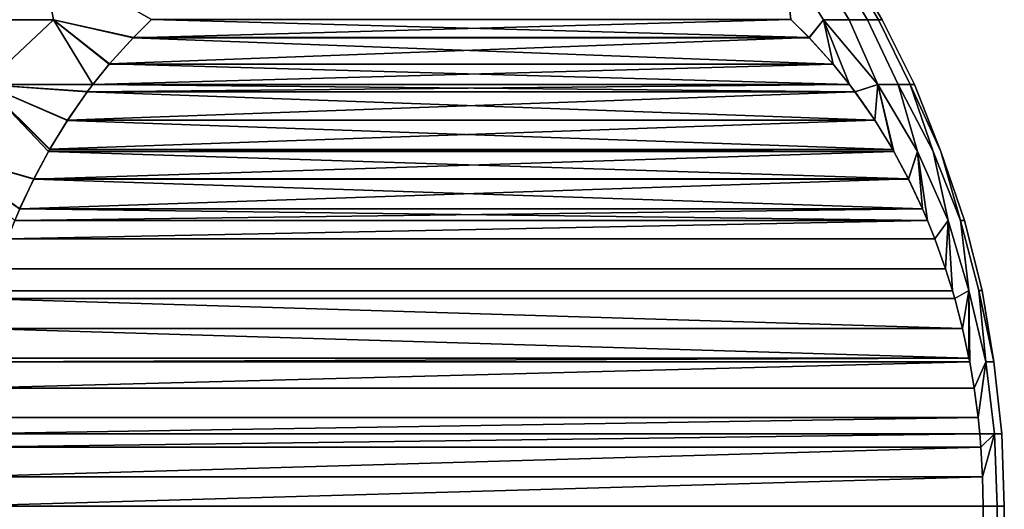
# Model space of a CAD drawing. Header units: metres. Extents: x -109 to 109, y -100 to 58.
# Tile 125 of 256: x -68.31 to -63.5, y 22.99 to 25.38. Entities that reach past the tile are written whole.
import ezdxf

# ---------------------------------------------------------------- set-up
doc = ezdxf.new("R2010")
doc.units = ezdxf.units.M
doc.layers.add('solid_21_062_100_XXX', color=7, linetype='CONTINUOUS')

msp = doc.modelspace()

# ---------------------------------------------------------------- linework, layer by layer
at = {"layer": 'solid_21_062_100_XXX'}
for points in [[(-68.653137, 25.375717, 9.600801), (-68.147659, 25.375717, 9.164443), (-68.204391, 25.68075, 8.973643), (-68.716248, 25.68075, 9.42107)], [(-68.204369, 25.68075, -8.973623), (-68.147614, 25.375717, -9.1644), (-68.653091, 25.375717, -9.600763), (-68.716225, 25.68075, -9.421052)], [(-67.758621, 25.287632, 8.859489), (-67.668175, 25.376352, 8.702828), (-68.204391, 25.68075, 8.973643), (-68.147659, 25.375717, 9.164443)], [(-68.204369, 25.68075, -8.973623), (-67.668167, 25.37636, -8.702814), (-67.757401, 25.288893, -8.857368), (-68.147614, 25.375717, -9.1644)], [(-64.580788, 25.68075, 2.697368), (-64.547218, 25.37635, 3.297172), (-64.457001, 25.287868, 3.140909), (-64.387177, 25.375717, 2.651057)], [(-64.580788, 25.68075, 2.697368), (-64.387177, 25.375717, 2.651057), (-64.262009, 25.375717, 1.995048), (-64.449234, 25.68075, 2.030363)], [(-64.580788, 25.68075, -2.69738), (-64.449234, 25.68075, -2.030375), (-64.262016, 25.375717, -1.99508), (-64.387184, 25.375717, -2.651089)], [(-64.580788, 25.68075, -2.69738), (-64.387184, 25.375717, -2.651089), (-64.457474, 25.288363, -3.141737), (-64.547226, 25.376358, -3.297185)], [(-64.449234, 25.68075, 2.030363), (-64.262009, 25.375717, 1.995048), (-64.172348, 25.375717, 1.33325), (-64.354973, 25.68075, 1.357074)], [(-64.449234, 25.68075, -2.030375), (-64.354973, 25.68075, -1.357086), (-64.172348, 25.375717, -1.333283), (-64.262016, 25.375717, -1.99508)], [(-64.354973, 25.68075, 1.357074), (-64.172348, 25.375717, 1.33325), (-64.118439, 25.375717, 0.667585), (-64.298294, 25.68075, 0.679586)], [(-64.354973, 25.68075, -1.357086), (-64.298294, 25.68075, -0.679598), (-64.118446, 25.375717, -0.667618), (-64.172348, 25.375717, -1.333283)], [(-64.279388, 25.68075, -0.000006), (-64.298294, 25.68075, 0.679586), (-64.118439, 25.375717, 0.667585), (-64.100456, 25.375717, -0.000016)], [(-64.298294, 25.68075, -0.679598), (-64.279388, 25.68075, -0.000006), (-64.100456, 25.375717, -0.000016), (-64.118446, 25.375717, -0.667618)], [(-67.955734, 25.059116, 9.200902), (-68.147659, 25.375717, 9.164443), (-68.653137, 25.375717, 9.600801), (-68.484833, 25.0588, 9.665494)], [(-68.653091, 25.375717, -9.600763), (-68.147614, 25.375717, -9.1644), (-68.484871, 25.0588, -9.665527)], [(-68.147614, 25.375717, -9.1644), (-67.955719, 25.059128, -9.200877), (-67.98143, 25.025074, -9.245405), (-68.484871, 25.0588, -9.665527)], [(-67.875618, 25.158484, 9.062126), (-67.758621, 25.287632, 8.859489), (-68.147659, 25.375717, 9.164443)], [(-67.955734, 25.059116, 9.200902), (-67.875618, 25.158484, 9.062126), (-68.147659, 25.375717, 9.164443)], [(-68.147614, 25.375717, -9.1644), (-67.874344, 25.15999, -9.059922), (-67.955719, 25.059128, -9.200877)], [(-68.147614, 25.375717, -9.1644), (-67.757401, 25.288893, -8.857368), (-67.874344, 25.15999, -9.059922)], [(-64.547218, 25.37635, 3.297172), (-67.668175, 25.376352, 8.702828), (-67.758621, 25.287632, 8.859489)], [(-64.547218, 25.37635, 3.297172), (-67.758621, 25.287632, 8.859489), (-64.457001, 25.287868, 3.140909)], [(-64.457474, 25.288363, -3.141737), (-67.757401, 25.288893, -8.857368), (-67.668167, 25.37636, -8.702814)], [(-64.457474, 25.288363, -3.141737), (-67.668167, 25.37636, -8.702814), (-64.547226, 25.376358, -3.297185)], [(-64.457474, 25.288363, -3.141737), (-64.387184, 25.375717, -2.651089), (-64.340523, 25.159365, -2.939163)], [(-64.387177, 25.375717, 2.651057), (-64.457001, 25.287868, 3.140909), (-64.340126, 25.158905, 2.938487)], [(-64.387184, 25.375717, -2.651089), (-64.121857, 25.0588, -2.108606), (-64.233559, 25.024542, -2.753906), (-64.259659, 25.059122, -2.79911)], [(-64.387184, 25.375717, -2.651089), (-64.262016, 25.375717, -1.99508), (-64.121857, 25.0588, -2.108606)], [(-64.387184, 25.375717, -2.651089), (-64.259659, 25.059122, -2.79911), (-64.340523, 25.159365, -2.939163)], [(-64.387177, 25.375717, 2.651057), (-64.259666, 25.059126, 2.799114), (-64.233246, 25.024113, 2.753354), (-64.121857, 25.0588, 2.108624)], [(-64.387177, 25.375717, 2.651057), (-64.340126, 25.158905, 2.938487), (-64.259666, 25.059126, 2.799114)], [(-64.262009, 25.375717, 1.995048), (-64.387177, 25.375717, 2.651057), (-64.121857, 25.0588, 2.108624)], [(-64.172348, 25.375717, -1.333283), (-64.022896, 25.0588, -1.40945), (-64.121857, 25.0588, -2.108606), (-64.262016, 25.375717, -1.99508)], [(-64.172348, 25.375717, 1.33325), (-64.262009, 25.375717, 1.995048), (-64.121857, 25.0588, 2.108624), (-64.022896, 25.0588, 1.409468)], [(-64.118439, 25.375717, 0.667585), (-64.172348, 25.375717, 1.33325), (-64.022896, 25.0588, 1.409468), (-63.963394, 25.0588, 0.705855)], [(-64.118446, 25.375717, -0.667618), (-63.963394, 25.0588, -0.705836), (-64.022896, 25.0588, -1.40945), (-64.172348, 25.375717, -1.333283)], [(-64.118446, 25.375717, -0.667618), (-64.100456, 25.375717, -0.000016), (-63.943539, 25.0588, 0.000009), (-63.963394, 25.0588, -0.705836)], [(-64.100456, 25.375717, -0.000016), (-64.118439, 25.375717, 0.667585), (-63.963394, 25.0588, 0.705855), (-63.943539, 25.0588, 0.000009)], [(-64.340126, 25.158905, 2.938487), (-67.758621, 25.287632, 8.859489), (-67.875618, 25.158484, 9.062126)], [(-64.457474, 25.288363, -3.141737), (-67.874344, 25.15999, -9.059922), (-67.757401, 25.288893, -8.857368)], [(-64.457474, 25.288363, -3.141737), (-64.340523, 25.159365, -2.939163), (-67.874344, 25.15999, -9.059922)], [(-64.457001, 25.287868, 3.140909), (-67.758621, 25.287632, 8.859489), (-64.340126, 25.158905, 2.938487)], [(-64.340126, 25.158905, 2.938487), (-67.875618, 25.158484, 9.062126), (-67.955734, 25.059116, 9.200902)], [(-64.340126, 25.158905, 2.938487), (-67.955734, 25.059116, 9.200902), (-64.259666, 25.059126, 2.799114)], [(-64.259659, 25.059122, -2.79911), (-67.955719, 25.059128, -9.200877), (-67.874344, 25.15999, -9.059922)], [(-64.340523, 25.159365, -2.939163), (-64.259659, 25.059122, -2.79911), (-67.874344, 25.15999, -9.059922)], [(-68.244049, 24.597343, 9.700277), (-68.172325, 24.731579, 9.576042), (-68.484833, 25.0588, 9.665494), (-68.709999, 24.731583, 10.018332)], [(-68.484871, 25.0588, -9.665527), (-68.172318, 24.731588, -9.576035), (-68.243454, 24.598532, -9.699239), (-68.709946, 24.731583, -10.018291)], [(-68.484871, 25.0588, -9.665527), (-68.165726, 24.743155, -9.564615), (-68.172318, 24.731588, -9.576035)], [(-68.484871, 25.0588, -9.665527), (-68.078537, 24.885649, -9.413593), (-68.165726, 24.743155, -9.564615)], [(-68.484871, 25.0588, -9.665527), (-67.98143, 25.025074, -9.245405), (-68.078537, 24.885649, -9.413593)], [(-67.982475, 25.02367, 9.247214), (-67.955734, 25.059116, 9.200902), (-68.484833, 25.0588, 9.665494)], [(-68.079422, 24.884281, 9.415135), (-67.982475, 25.02367, 9.247214), (-68.484833, 25.0588, 9.665494)], [(-68.166496, 24.741802, 9.565954), (-68.079422, 24.884281, 9.415135), (-68.484833, 25.0588, 9.665494)], [(-68.172325, 24.731579, 9.576042), (-68.166496, 24.741802, 9.565954), (-68.484833, 25.0588, 9.665494)], [(-64.259666, 25.059126, 2.799114), (-67.955734, 25.059116, 9.200902), (-67.982475, 25.02367, 9.247214)], [(-64.259666, 25.059126, 2.799114), (-67.982475, 25.02367, 9.247214), (-64.233246, 25.024113, 2.753354)], [(-64.233559, 25.024542, -2.753906), (-67.98143, 25.025074, -9.245405), (-67.955719, 25.059128, -9.200877)], [(-64.233559, 25.024542, -2.753906), (-67.955719, 25.059128, -9.200877), (-64.259659, 25.059122, -2.79911)], [(-64.13652, 24.885132, -2.585826), (-64.233559, 25.024542, -2.753906), (-64.121857, 25.0588, -2.108606)], [(-64.121857, 25.0588, 2.108624), (-64.233246, 25.024113, 2.753354), (-64.136269, 24.884743, 2.585385)], [(-64.13652, 24.885132, -2.585826), (-64.121857, 25.0588, -2.108606), (-64.049393, 24.742682, -2.434916)], [(-64.121857, 25.0588, 2.108624), (-64.136269, 24.884743, 2.585385), (-64.049187, 24.742329, 2.434565)], [(-64.121857, 25.0588, 2.108624), (-64.043068, 24.731586, 2.423964), (-63.971581, 24.59782, 2.30014), (-63.92886, 24.731583, 1.737098)], [(-64.121857, 25.0588, 2.108624), (-64.049187, 24.742329, 2.434565), (-64.043068, 24.731586, 2.423964)], [(-64.022896, 25.0588, 1.409468), (-64.121857, 25.0588, 2.108624), (-63.92886, 24.731583, 1.737098)], [(-64.121857, 25.0588, -2.108606), (-63.928864, 24.731583, -1.737118), (-63.971741, 24.598143, -2.300421), (-64.043068, 24.731586, -2.423964)], [(-64.121857, 25.0588, -2.108606), (-64.022896, 25.0588, -1.40945), (-63.928864, 24.731583, -1.737118)], [(-64.121857, 25.0588, -2.108606), (-64.043068, 24.731586, -2.423964), (-64.049393, 24.742682, -2.434916)], [(-64.022896, 25.0588, 1.409468), (-63.92886, 24.731583, 1.737098), (-63.779011, 24.395704, 1.431226), (-63.852455, 24.731583, 1.044355)], [(-64.022896, 25.0588, -1.40945), (-63.852459, 24.731583, -1.044375), (-63.779011, 24.395704, -1.43123), (-63.928864, 24.731583, -1.737118)], [(-63.963394, 25.0588, 0.705855), (-64.022896, 25.0588, 1.409468), (-63.852455, 24.731583, 1.044355)], [(-64.022896, 25.0588, -1.40945), (-63.963394, 25.0588, -0.705836), (-63.852459, 24.731583, -1.044375)], [(-63.963394, 25.0588, 0.705855), (-63.852455, 24.731583, 1.044355), (-63.71883, 24.395704, 0.716736), (-63.814198, 24.731583, 0.348462)], [(-63.963394, 25.0588, -0.705836), (-63.814198, 24.731583, -0.348482), (-63.71883, 24.395704, -0.71674), (-63.852459, 24.731583, -1.044375)], [(-63.943539, 25.0588, 0.000009), (-63.963394, 25.0588, 0.705855), (-63.814198, 24.731583, 0.348462)], [(-63.963394, 25.0588, -0.705836), (-63.943539, 25.0588, 0.000009), (-63.814198, 24.731583, -0.348482)], [(-63.943539, 25.0588, 0.000009), (-63.814198, 24.731583, 0.348462), (-63.69875, 24.395704, -0.000002), (-63.814198, 24.731583, -0.348482)], [(-64.136269, 24.884743, 2.585385), (-67.982475, 25.02367, 9.247214), (-68.079422, 24.884281, 9.415135)], [(-64.233559, 25.024542, -2.753906), (-68.078537, 24.885649, -9.413593), (-67.98143, 25.025074, -9.245405)], [(-64.13652, 24.885132, -2.585826), (-68.078537, 24.885649, -9.413593), (-64.233559, 25.024542, -2.753906)], [(-64.233246, 25.024113, 2.753354), (-67.982475, 25.02367, 9.247214), (-64.136269, 24.884743, 2.585385)], [(-64.049187, 24.742329, 2.434565), (-68.079422, 24.884281, 9.415135), (-68.166496, 24.741802, 9.565954)], [(-64.13652, 24.885132, -2.585826), (-68.165726, 24.743155, -9.564615), (-68.078537, 24.885649, -9.413593)], [(-64.13652, 24.885132, -2.585826), (-64.049393, 24.742682, -2.434916), (-68.165726, 24.743155, -9.564615)], [(-64.136269, 24.884743, 2.585385), (-68.079422, 24.884281, 9.415135), (-64.049187, 24.742329, 2.434565)], [(-68.312592, 24.451714, 9.818992), (-68.244049, 24.597343, 9.700277), (-68.709999, 24.731583, 10.018332)], [(-68.709946, 24.731583, -10.018291), (-68.312103, 24.452833, -9.818142), (-68.336639, 24.395584, -9.860647)], [(-68.709946, 24.731583, -10.018291), (-68.243454, 24.598532, -9.699239), (-68.312103, 24.452833, -9.818142)], [(-64.043068, 24.731586, 2.423964), (-68.172325, 24.731579, 9.576042), (-68.244049, 24.597343, 9.700277)], [(-64.043068, 24.731586, 2.423964), (-68.244049, 24.597343, 9.700277), (-63.971581, 24.59782, 2.30014)], [(-63.971741, 24.598143, -2.300421), (-68.243454, 24.598532, -9.699239), (-68.172318, 24.731588, -9.576035)], [(-64.049187, 24.742329, 2.434565), (-68.166496, 24.741802, 9.565954), (-68.172325, 24.731579, 9.576042)], [(-64.049187, 24.742329, 2.434565), (-68.172325, 24.731579, 9.576042), (-64.043068, 24.731586, 2.423964)], [(-64.043068, 24.731586, -2.423964), (-68.172318, 24.731588, -9.576035), (-68.165726, 24.743155, -9.564615)], [(-63.971741, 24.598143, -2.300421), (-68.172318, 24.731588, -9.576035), (-64.043068, 24.731586, -2.423964)], [(-64.049393, 24.742682, -2.434916), (-64.043068, 24.731586, -2.423964), (-68.165726, 24.743155, -9.564615)], [(-63.971741, 24.598143, -2.300421), (-63.928864, 24.731583, -1.737118), (-63.903122, 24.452452, -2.18157)], [(-63.92886, 24.731583, 1.737098), (-63.971581, 24.59782, 2.30014), (-63.902992, 24.452154, 2.181343)], [(-63.928864, 24.731583, -1.737118), (-63.779011, 24.395704, -1.43123), (-63.84304, 24.306366, -2.077501), (-63.878738, 24.395557, -2.139333)], [(-63.928864, 24.731583, -1.737118), (-63.878738, 24.395557, -2.139333), (-63.903122, 24.452452, -2.18157)], [(-63.92886, 24.731583, 1.737098), (-63.878738, 24.395557, 2.139335), (-63.842934, 24.306087, 2.077317), (-63.779011, 24.395704, 1.431226)], [(-63.92886, 24.731583, 1.737098), (-63.902992, 24.452154, 2.181343), (-63.878738, 24.395557, 2.139335)], [(-63.852459, 24.731583, -1.044375), (-63.71883, 24.395704, -0.71674), (-63.676777, 24.052845, -1.289495), (-63.779011, 24.395704, -1.43123)], [(-63.852455, 24.731583, 1.044355), (-63.779011, 24.395704, 1.431226), (-63.676777, 24.052845, 1.2895), (-63.71883, 24.395704, 0.716736)], [(-63.814198, 24.731583, 0.348462), (-63.71883, 24.395704, 0.716736), (-63.69875, 24.395704, -0.000002)], [(-63.814198, 24.731583, -0.348482), (-63.69875, 24.395704, -0.000002), (-63.71883, 24.395704, -0.71674)], [(-63.902992, 24.452154, 2.181343), (-68.244049, 24.597343, 9.700277), (-68.312592, 24.451714, 9.818992)], [(-63.971741, 24.598143, -2.300421), (-68.312103, 24.452833, -9.818142), (-68.243454, 24.598532, -9.699239)], [(-63.971741, 24.598143, -2.300421), (-63.903122, 24.452452, -2.18157), (-68.312103, 24.452833, -9.818142)], [(-63.971581, 24.59782, 2.30014), (-68.244049, 24.597343, 9.700277), (-63.902992, 24.452154, 2.181343)], [(-63.902992, 24.452154, 2.181343), (-68.336655, 24.395542, 9.860676), (-68.372612, 24.305687, 9.922951), (-63.878738, 24.395557, 2.139335)], [(-63.902992, 24.452154, 2.181343), (-68.312592, 24.451714, 9.818992), (-68.336655, 24.395542, 9.860676)], [(-63.878738, 24.395557, -2.139333), (-68.336639, 24.395584, -9.860647), (-68.312103, 24.452833, -9.818142)], [(-63.903122, 24.452452, -2.18157), (-63.878738, 24.395557, -2.139333), (-68.312103, 24.452833, -9.818142)], [(-63.878738, 24.395557, 2.139335), (-68.372612, 24.305687, 9.922951), (-63.842934, 24.306087, 2.077317)], [(-63.878738, 24.395557, -2.139333), (-63.84304, 24.306366, -2.077501), (-68.372223, 24.306692, -9.922279), (-68.336639, 24.395584, -9.860647)], [(-63.84304, 24.306366, -2.077501), (-63.779011, 24.395704, -1.43123), (-63.790852, 24.160112, -1.987112)], [(-63.779011, 24.395704, 1.431226), (-63.842934, 24.306087, 2.077317), (-63.790768, 24.159851, 1.986962)], [(-63.779011, 24.395704, -1.43123), (-63.757225, 24.0527, -1.928866), (-63.790852, 24.160112, -1.987112)], [(-63.779011, 24.395704, 1.431226), (-63.790768, 24.159851, 1.986962), (-63.757225, 24.052698, 1.928866)], [(-63.779011, 24.395704, 1.431226), (-63.757225, 24.052698, 1.928866), (-63.745968, 24.013731, 1.90937), (-63.676777, 24.052845, 1.2895)], [(-63.779011, 24.395704, -1.43123), (-63.676777, 24.052845, -1.289495), (-63.746037, 24.013971, -1.909488), (-63.757225, 24.0527, -1.928866)], [(-63.71883, 24.395704, 0.716736), (-63.676777, 24.052845, 1.2895), (-63.594414, 23.704718, 1.072652), (-63.628284, 24.052845, 0.645561)], [(-63.71883, 24.395704, -0.71674), (-63.628284, 24.052845, -0.645557), (-63.594414, 23.704718, -1.072657), (-63.676777, 24.052845, -1.289495)], [(-63.69875, 24.395704, -0.000002), (-63.71883, 24.395704, 0.716736), (-63.628284, 24.052845, 0.645561), (-63.612106, 24.052845, 0.000002)], [(-63.71883, 24.395704, -0.71674), (-63.69875, 24.395704, -0.000002), (-63.612106, 24.052845, 0.000002), (-63.628284, 24.052845, -0.645557)], [(-63.842934, 24.306087, 2.077317), (-68.372612, 24.305687, 9.922951), (-68.424728, 24.159525, 10.013226), (-63.790768, 24.159851, 1.986962)], [(-63.790852, 24.160112, -1.987112), (-68.424454, 24.160358, -10.012748), (-68.372223, 24.306692, -9.922279), (-63.84304, 24.306366, -2.077501)], [(-63.790852, 24.160112, -1.987112), (-63.757225, 24.0527, -1.928866), (-68.458168, 24.052691, -10.071139), (-68.424454, 24.160358, -10.012748)], [(-63.757225, 24.052698, 1.928866), (-63.790768, 24.159851, 1.986962), (-68.424728, 24.159525, 10.013226), (-68.45816, 24.052713, 10.071126)], [(-63.745968, 24.013731, 1.90937), (-63.757225, 24.052698, 1.928866), (-68.45816, 24.052713, 10.071126), (-68.469513, 24.013416, 10.090782)], [(-63.757225, 24.0527, -1.928866), (-63.746037, 24.013971, -1.909488), (-68.469284, 24.014231, -10.090386), (-68.458168, 24.052691, -10.071139)], [(-63.708168, 23.868244, -1.843898), (-63.746037, 24.013971, -1.909488), (-63.676777, 24.052845, -1.289495)], [(-63.676777, 24.052845, 1.2895), (-63.745968, 24.013731, 1.90937), (-63.708118, 23.868032, 1.843811)], [(-63.708168, 23.868244, -1.843898), (-63.676777, 24.052845, -1.289495), (-63.676773, 23.722746, -1.789518)], [(-63.676777, 24.052845, 1.2895), (-63.708118, 23.868032, 1.843811), (-63.676739, 23.72257, 1.789459)], [(-63.676777, 24.052845, 1.2895), (-63.673306, 23.70466, 1.783511), (-63.651489, 23.577316, 1.745728), (-63.594414, 23.704718, 1.072652)], [(-63.676777, 24.052845, 1.2895), (-63.676739, 23.72257, 1.789459), (-63.673306, 23.70466, 1.783511)], [(-63.676777, 24.052845, -1.289495), (-63.594414, 23.704718, -1.072657), (-63.651512, 23.577467, -1.745768), (-63.673306, 23.70466, -1.78351)], [(-63.676777, 24.052845, -1.289495), (-63.673306, 23.70466, -1.78351), (-63.676773, 23.722746, -1.789518)], [(-63.628284, 24.052845, 0.645561), (-63.594414, 23.704718, 1.072652), (-63.554859, 23.704718, 0.357913)], [(-63.612106, 24.052845, 0.000002), (-63.628284, 24.052845, 0.645561), (-63.554859, 23.704718, 0.357913)], [(-63.628284, 24.052845, -0.645557), (-63.554859, 23.704718, -0.357919), (-63.594414, 23.704718, -1.072657)], [(-63.628284, 24.052845, -0.645557), (-63.612106, 24.052845, 0.000002), (-63.554859, 23.704718, -0.357919)], [(-63.612106, 24.052845, 0.000002), (-63.554859, 23.704718, 0.357913), (-63.554859, 23.704718, -0.357919)], [(-63.676739, 23.72257, 1.789459), (-63.708118, 23.868032, 1.843811), (-68.469513, 24.013416, 10.090782), (-68.507347, 23.867716, 10.156321)], [(-63.708168, 23.868244, -1.843898), (-68.507164, 23.868496, -10.155997), (-68.469284, 24.014231, -10.090386), (-63.746037, 24.013971, -1.909488)], [(-63.745968, 24.013731, 1.90937), (-68.469513, 24.013416, 10.090782), (-63.708118, 23.868032, 1.843811)], [(-63.676739, 23.72257, 1.789459), (-68.507347, 23.867716, 10.156321), (-68.538696, 23.722349, 10.210616)], [(-63.676773, 23.722746, -1.789518), (-68.538589, 23.722887, -10.210435), (-68.507164, 23.868496, -10.155997), (-63.708168, 23.868244, -1.843898)], [(-63.676739, 23.72257, 1.789459), (-68.542084, 23.704664, 10.216489), (-68.563919, 23.577173, 10.254309), (-63.673306, 23.70466, 1.783511)], [(-63.673306, 23.70466, 1.783511), (-68.563919, 23.577173, 10.254309), (-63.651489, 23.577316, 1.745728)], [(-63.673306, 23.70466, -1.78351), (-63.651512, 23.577467, -1.745768), (-68.563866, 23.57752, -10.254217), (-68.542084, 23.704659, -10.21649)], [(-63.676773, 23.722746, -1.789518), (-63.673306, 23.70466, -1.78351), (-68.542084, 23.704659, -10.21649), (-68.538589, 23.722887, -10.210435)], [(-63.676739, 23.72257, 1.789459), (-68.538696, 23.722349, 10.210616), (-68.542084, 23.704664, 10.216489)], [(-63.651512, 23.577467, -1.745768), (-63.594414, 23.704718, -1.072657), (-63.632187, 23.432779, -1.712296)], [(-63.594414, 23.704718, 1.072652), (-63.651489, 23.577316, 1.745728), (-63.632172, 23.432655, 1.712271)], [(-63.632187, 23.432779, -1.712296), (-63.594414, 23.704718, -1.072657), (-63.552711, 23.353065, -1.021459), (-63.623962, 23.353027, -1.698048)], [(-63.632172, 23.432655, 1.712271), (-63.623962, 23.353027, 1.698048), (-63.552711, 23.353065, 1.021459), (-63.594414, 23.704718, 1.072652)], [(-63.594414, 23.704718, 1.072652), (-63.552711, 23.353065, 1.021459), (-63.516953, 23.353065, 0.340799), (-63.554859, 23.704718, 0.357913)], [(-63.594414, 23.704718, -1.072657), (-63.554859, 23.704718, -0.357919), (-63.516953, 23.353065, -0.340799), (-63.552711, 23.353065, -1.021459)], [(-63.554859, 23.704718, -0.357919), (-63.554859, 23.704718, 0.357913), (-63.516953, 23.353065, 0.340799), (-63.516953, 23.353065, -0.340799)], [(-63.651489, 23.577316, 1.745728), (-68.563919, 23.577173, 10.254309), (-68.583229, 23.432558, 10.287748), (-63.632172, 23.432655, 1.712271)], [(-63.651512, 23.577467, -1.745768), (-63.632187, 23.432779, -1.712296), (-68.583206, 23.432775, -10.287705), (-68.563866, 23.57752, -10.254217)], [(-63.632172, 23.432655, 1.712271), (-68.591431, 23.353029, 10.301952), (-68.596863, 23.288303, 10.311364), (-63.623962, 23.353027, 1.698048)], [(-63.632187, 23.432779, -1.712296), (-63.623962, 23.353027, -1.698048), (-68.591431, 23.353024, -10.301952), (-68.583206, 23.432775, -10.287705)], [(-63.632172, 23.432655, 1.712271), (-68.583229, 23.432558, 10.287748), (-68.591431, 23.353029, 10.301952)], [(-63.623962, 23.353027, 1.698048), (-68.596863, 23.288303, 10.311364), (-68.604996, 23.144024, 10.325455), (-63.61853, 23.28834, 1.688641)], [(-63.623962, 23.353027, -1.698048), (-63.618538, 23.288427, -1.688652), (-68.596855, 23.288389, -10.311353), (-68.591431, 23.353024, -10.301952)], [(-63.552711, 23.353065, 1.021459), (-63.623962, 23.353027, 1.698048), (-63.61853, 23.28834, 1.688641)], [(-63.618538, 23.288427, -1.688652), (-63.623962, 23.353027, -1.698048), (-63.552711, 23.353065, -1.021459)], [(-63.610394, 23.14407, -1.674548), (-63.618538, 23.288427, -1.688652), (-63.552711, 23.353065, -1.021459)], [(-63.552711, 23.353065, 1.021459), (-63.61853, 23.28834, 1.688641), (-63.610394, 23.144024, 1.674545)], [(-63.610394, 23.14407, -1.674548), (-63.552711, 23.353065, -1.021459), (-63.538803, 23, -1.0037), (-63.607697, 23, -1.669873)], [(-63.610394, 23.144024, 1.674545), (-63.607697, 23, 1.669873), (-63.538803, 23, 1.0037), (-63.552711, 23.353065, 1.021459)], [(-63.552711, 23.353065, -1.021459), (-63.516953, 23.353065, -0.340799), (-63.504314, 23, -0.334863), (-63.538803, 23, -1.0037)], [(-63.552711, 23.353065, 1.021459), (-63.538803, 23, 1.0037), (-63.504314, 23, 0.334863), (-63.516953, 23.353065, 0.340799)], [(-63.516953, 23.353065, -0.340799), (-63.516953, 23.353065, 0.340799), (-63.504314, 23, 0.334863), (-63.504314, 23, -0.334863)], [(-63.61853, 23.28834, 1.688641), (-68.604996, 23.144024, 10.325455), (-68.607697, 23, 10.330127), (-63.610394, 23.144024, 1.674545)], [(-63.618538, 23.288427, -1.688652), (-63.610394, 23.14407, -1.674548), (-68.604996, 23.14403, -10.325455), (-68.596855, 23.288389, -10.311353)], [(-63.610394, 23.14407, -1.674548), (-63.607697, 23, -1.669873), (-68.607697, 23, -10.330127), (-68.604996, 23.14403, -10.325455)], [(-63.610394, 23.144024, 1.674545), (-68.607697, 23, 10.330127), (-63.607697, 23, 1.669873)], [(-63.607697, 15, 1.669873), (-63.607697, 23, 1.669873), (-68.607697, 23, 10.330127), (-68.607697, 15, 10.330127)], [(-68.607697, 15, -10.330127), (-68.607697, 23, -10.330127), (-63.607697, 23, -1.669873), (-63.607697, 15, -1.669873)], [(-63.538803, 15, -1.0037), (-63.607697, 15, -1.669873), (-63.607697, 23, -1.669873), (-63.538803, 23, -1.0037)], [(-63.607697, 15, 1.669873), (-63.538803, 15, 1.0037), (-63.538803, 23, 1.0037), (-63.607697, 23, 1.669873)], [(-63.504314, 15, -0.334863), (-63.538803, 15, -1.0037), (-63.538803, 23, -1.0037), (-63.504314, 23, -0.334863)], [(-63.538803, 15, 1.0037), (-63.504314, 15, 0.334863), (-63.504314, 23, 0.334863), (-63.538803, 23, 1.0037)], [(-63.504314, 15, 0.334863), (-63.504314, 15, -0.334863), (-63.504314, 23, -0.334863), (-63.504314, 23, 0.334863)]]:
    msp.add_3dface(points, dxfattribs=at)

doc.saveas('drawing.dxf')
